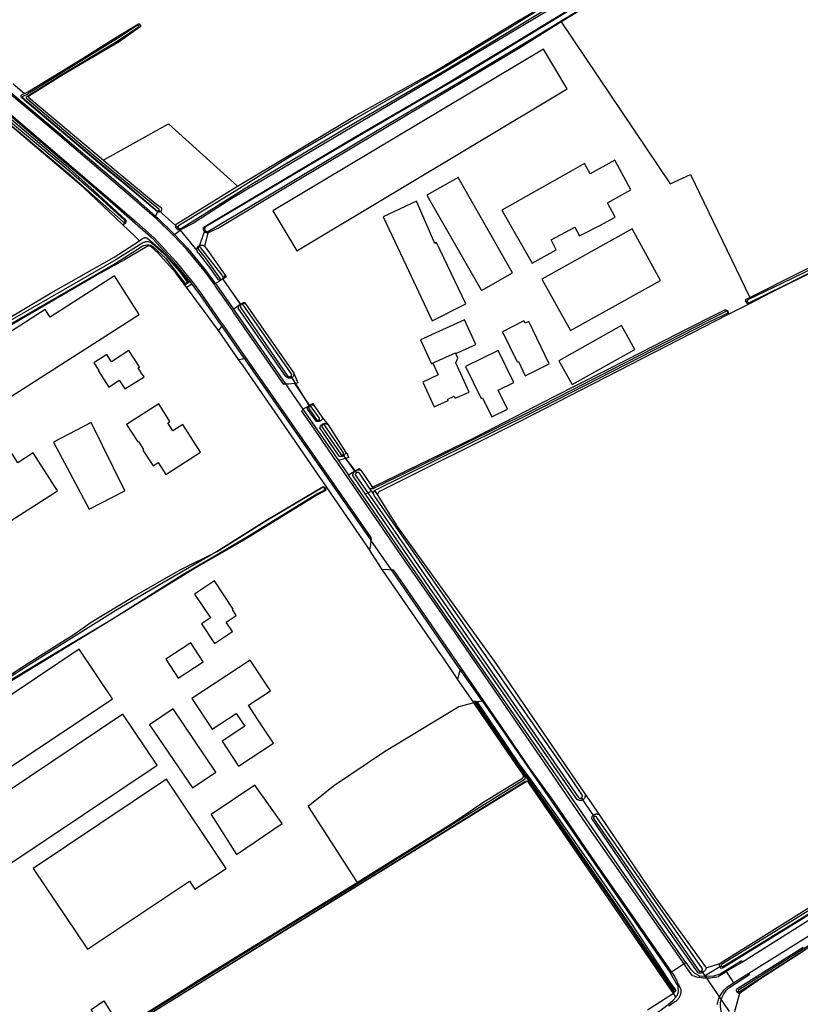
# Model space of a CAD drawing. Header units: metres. Extents: x 174255 to 175175, y 462028 to 462911.
# Tile 148 of 256: x 175059.15 to 175061.44, y 462716.97 to 462719.86. Entities that reach past the tile are written whole.
import ezdxf

# ---------------------------------------------------------------- set-up
doc = ezdxf.new("R2010")
doc.units = ezdxf.units.M
doc.layers.add('N-XX-AL-LIJN_0.20-G', color=7, linetype='Continuous', lineweight=25)

# ---------------------------------------------------------------- blocks, each defined once
blk = doc.blocks.new('Situatie')
at = {"lineweight": -3}
for p, q in [((3.4535, 6.2366), (3.4478, 6.2332)), ((3.5654, 5.64), (3.5091, 5.6911)), ((3.5091, 5.6911), (3.5132, 5.6874)), ((3.4086, 5.6565), (3.4109, 5.6545)), ((3.5654, 5.64), (3.5603, 5.6376)), ((3.6438, 5.6328), (3.6262, 5.5827)), ((3.6406, 5.6314), (3.6438, 5.6328)), ((3.6262, 5.5827), (3.6239, 5.585)), ((3.5895, 5.4657), (3.585, 5.4718)), ((3.5908, 5.4756), (3.5896, 5.477)), ((3.6958, 5.4899), (3.7495, 5.4137)), ((3.6961, 5.4895), (3.6958, 5.4899)), ((3.6963, 5.4892), (3.7472, 5.4154)), ((3.748, 5.4157), (3.7495, 5.4137)), ((5.2312, 5.4215), (5.2348, 5.4234)), ((5.1779, 5.3942), (5.1773, 5.3938)), ((3.7592, 5.2568), (3.6932, 5.3517)), ((3.7428, 5.2533), (3.6837, 5.3388)), ((3.8954, 5.2041), (3.9501, 5.1152)), ((3.8954, 5.2041), (3.8983, 5.2)), ((3.8788, 5.1826), (3.9309, 5.1074)), ((3.9062, 5.1829), (3.9503, 5.1184)), ((3.9501, 5.1152), (3.9489, 5.1166)), ((3.9815, 5.0727), (3.9781, 5.0765)), ((3.9887, 5.0611), (3.9871, 5.063)), ((3.9888, 5.0823), (4.0052, 5.0612)), ((4.0483, 4.9738), (4.0885, 4.9211)), ((4.0507, 4.9709), (4.0483, 4.9738)), ((4.0354, 4.9568), (4.065, 4.9142)), ((4.0566, 4.9631), (4.0821, 4.9258)), ((4.0851, 4.9262), (4.0885, 4.9211)), ((4.1218, 4.862), (4.1148, 4.8583)), ((4.1218, 4.862), (4.132, 4.8673)), ((4.132, 4.8673), (4.1264, 4.8759)), ((4.1314, 4.8834), (4.1377, 4.8741)), ((4.132, 4.8673), (4.1394, 4.8561)), ((4.1413, 4.8687), (4.1511, 4.8542)), ((4.1913, 4.6357), (4.1308, 4.7229)), ((4.4567, 4.2512), (4.393, 4.343)), ((4.4304, 4.2492), (4.3851, 4.3153)), ((4.441, 4.25), (4.4567, 4.2512)), ((4.5787, 4.0332), (4.5834, 4.0265)), ((4.5828, 4.0311), (4.589, 4.0221)), ((4.589, 4.0221), (4.592, 4.0243)), ((4.589, 4.0221), (4.5935, 4.0156)), ((4.5946, 4.026), (4.592, 4.0243)), ((4.5903, 4.016), (4.5924, 4.0128)), ((4.7862, 3.9113), (4.7486, 3.9669)), ((4.7486, 3.9669), (4.7527, 3.9613)), ((4.7826, 3.9154), (4.7862, 3.9113)), ((5.0492, 3.4798), (5.0123, 3.4555)), ((5.0492, 3.4798), (5.0548, 3.4835)), ((5.1539, 3.4711), (5.1092, 3.4432)), ((5.154, 3.471), (5.1578, 3.4732)), ((5.0123, 3.4555), (5.0084, 3.4529)), ((5.1825, 3.34), (5.1009, 3.459)), ((5.1009, 3.459), (5.1045, 3.4548)), ((5.1729, 3.4566), (5.1939, 3.4235)), ((5.0253, 3.3819), (5.018, 3.393)), ((5.0192, 3.4005), (5.0221, 3.3969)), ((5.2084, 3.399), (5.2045, 3.3965))]:
    blk.add_line(p, q, dxfattribs=at)
for points in [[(3.3466, 5.8386), (3.3477, 5.8391), (3.5367, 5.9451), (3.7394, 5.7622), (3.9066, 5.8621), (4.0826, 5.9673), (4.316, 6.0974), (4.5584, 6.2455), (4.7398, 6.3514)], [(3.0815, 6.0625), (3.115, 6.0345), (3.1243, 6.0391), (3.2469, 6.1135), (3.2725, 6.129), (3.3822, 6.1981), (3.4488, 6.239), (3.4497, 6.2389), (3.4507, 6.2387), (3.4516, 6.2383), (3.4524, 6.2377), (3.4532, 6.237), (3.4535, 6.2366), (3.4538, 6.2363), (3.4543, 6.2354), (3.4546, 6.2344), (3.4548, 6.2335), (3.4548, 6.2325), (3.4547, 6.2315), (3.4544, 6.2305), (3.4541, 6.2297), (3.392, 6.186), (3.2287, 6.0894), (3.1276, 6.0265), (3.1271, 6.0261), (3.1267, 6.0255), (3.1265, 6.025), (3.1264, 6.0243), (3.1264, 6.0237), (3.1267, 6.0231), (3.127, 6.0225), (3.1275, 6.0221), (3.1277, 6.022), (3.3466, 5.8386)], [(5.3341, 6.6429), (5.2226, 6.5747), (5.0999, 6.4962), (4.8477, 6.3425), (4.6926, 6.2464), (4.6892, 6.2442), (5.0088, 5.7685), (5.0681, 5.7959), (5.2423, 5.4358), (5.8348, 5.7335)], [(4.7637, 6.3466), (4.234, 6.0292), (3.7686, 5.7534), (3.7228, 5.726), (3.6099, 5.6532), (3.5746, 5.6348), (3.5734, 5.6342), (3.5721, 5.6337), (3.5708, 5.6334), (3.6203, 5.5735), (3.6202, 5.575), (3.6202, 5.5765), (3.6203, 5.5779), (3.6206, 5.5794), (3.6211, 5.5807), (3.6217, 5.5821), (3.6225, 5.5833), (3.6234, 5.5845), (3.6239, 5.585), (3.6244, 5.5856), (3.6256, 5.5865), (3.6268, 5.5873), (3.6281, 5.588), (3.6295, 5.5885), (3.6309, 5.5889), (3.6323, 5.5891), (3.6338, 5.5892), (3.6353, 5.5891), (3.6367, 5.5889), (3.6381, 5.5885), (3.6395, 5.5879), (3.6408, 5.5872), (3.642, 5.5864), (3.6431, 5.5854), (3.6529, 5.6247), (3.6515, 5.6246), (3.6501, 5.6247), (3.6487, 5.625), (3.6474, 5.6254), (3.6461, 5.6259), (3.6449, 5.6266), (3.6437, 5.6275), (3.6427, 5.6284), (3.6418, 5.6295), (3.641, 5.6306), (3.6406, 5.6314), (3.6403, 5.6319), (3.6398, 5.6332), (3.6394, 5.6346), (3.6392, 5.6359), (3.6392, 5.6374), (3.6393, 5.6388), (3.6396, 5.6401), (3.64, 5.6415), (3.6403, 5.6422), (3.6564, 5.6516), (4.0866, 5.9078), (4.3334, 6.052), (4.5622, 6.19), (5.0144, 6.4654)], [(4.8324, 6.3517), (4.6179, 6.2198), (4.3965, 6.085), (4.1983, 5.9697), (4.0062, 5.8568), (3.7893, 5.7276), (3.6455, 5.6429), (3.6448, 5.6422), (3.6441, 5.6413), (3.6435, 5.6404), (3.6431, 5.6393), (3.6428, 5.6382), (3.6427, 5.6371), (3.6427, 5.636), (3.6429, 5.6349), (3.6433, 5.6338), (3.6438, 5.6328), (3.6444, 5.6319), (3.6452, 5.6311), (3.646, 5.6303), (3.647, 5.6298), (3.648, 5.6293), (3.6491, 5.629), (3.6502, 5.6289), (3.6514, 5.6289), (3.6525, 5.6291), (3.8141, 5.7248), (4.1788, 5.9432), (4.4224, 6.0865), (4.6105, 6.199), (4.8184, 6.3278)], [(4.6363, 6.2876), (4.5299, 6.2222), (4.3455, 6.1101), (4.0799, 5.9572), (3.8866, 5.8439), (3.7298, 5.7457), (3.6011, 5.6676), (3.5666, 5.6459), (3.5665, 5.6459), (3.5659, 5.6452), (3.5654, 5.6444), (3.5651, 5.6436), (3.565, 5.6427), (3.565, 5.6418), (3.5651, 5.6409), (3.5654, 5.64), (3.5659, 5.6393), (3.5665, 5.6386), (3.5672, 5.638), (3.568, 5.6376), (3.5688, 5.6373), (3.5697, 5.6372), (3.5706, 5.6372), (3.5715, 5.6374), (3.5723, 5.6378), (3.5731, 5.6382), (3.5958, 5.6513), (3.7855, 5.7711), (4.0799, 5.9462), (4.3472, 6.102), (4.6408, 6.2795)], [(3.8788, 5.1826), (3.8751, 5.1801), (3.7281, 5.3923), (3.7236, 5.3988), (3.6743, 5.4698), (3.6717, 5.4732), (3.6412, 5.5143), (3.5895, 5.5773), (3.5515, 5.6172), (3.5506, 5.6181), (3.503, 5.665), (3.4964, 5.6708), (3.4454, 5.7154), (3.3605, 5.7887), (3.2112, 5.9157), (2.9673, 6.1201), (2.8029, 6.2599)], [(3.4993, 5.6742), (3.4484, 5.7188), (3.3634, 5.7921), (3.2141, 5.9191), (2.9702, 6.1236), (2.8059, 6.2633)], [(4.6892, 6.2442), (4.5748, 6.1724), (4.1598, 5.9249), (3.8999, 5.7691), (3.6858, 5.6403), (3.6529, 5.6247)], [(3.5091, 5.6911), (3.5093, 5.6919), (3.5094, 5.6927), (3.5093, 5.6935), (3.509, 5.6943), (3.3381, 5.8341), (3.1218, 6.0189), (3.1216, 6.0191), (3.121, 6.0197), (3.1206, 6.0204), (3.1203, 6.0211), (3.1201, 6.0219), (3.1201, 6.0228), (3.1203, 6.0236), (3.1206, 6.0243), (3.121, 6.025), (3.2148, 6.0843), (3.3785, 6.1833), (3.4479, 6.2291), (3.4479, 6.2291), (3.4484, 6.2296), (3.4486, 6.2302), (3.4488, 6.2309), (3.4488, 6.2315), (3.4486, 6.2322), (3.4482, 6.2328), (3.4478, 6.2332), (3.4472, 6.2336), (3.4466, 6.2338), (3.4459, 6.2339), (3.4453, 6.2338), (3.4446, 6.2335), (3.3878, 6.1955), (3.2319, 6.0998), (3.1206, 6.0299), (3.1112, 6.0266), (3.1112, 6.0266), (3.1105, 6.0263), (3.1099, 6.0259), (3.1094, 6.0254), (3.1091, 6.0247), (3.1089, 6.024), (3.1088, 6.0233), (3.109, 6.0226), (3.1092, 6.0219), (3.1096, 6.0213), (3.3352, 5.8302), (3.4107, 5.7688), (3.5046, 5.6886), (3.5053, 5.6885), (3.5061, 5.6886), (3.5069, 5.6889), (3.5076, 5.6892), (3.5082, 5.6898), (3.5087, 5.6904), (3.5091, 5.6911)], [(4.7064, 6.0477), (4.6365, 6.1643), (3.8434, 5.6893), (3.9132, 5.5726), (4.7064, 6.0477)], [(3.0233, 6.002), (3.236, 5.8228), (3.2744, 5.789), (3.319, 5.7484), (3.4116, 5.6624), (3.412, 5.6612), (3.4121, 5.66), (3.4121, 5.6587), (3.412, 5.6575), (3.4117, 5.6562), (3.4112, 5.6551), (3.4109, 5.6545)], [(3.0759, 5.9718), (3.3603, 5.7281), (3.4427, 5.6561), (3.4955, 5.6099), (3.5584, 5.541), (3.6043, 5.4847), (3.6048, 5.4841), (3.6089, 5.4785), (3.6336, 5.4455), (3.686, 5.3698), (3.6969, 5.3542), (3.7629, 5.2593), (3.7659, 5.255), (4.1309, 4.7305), (4.1319, 4.7244), (4.1308, 4.7229)], [(3.6008, 5.4819), (3.555, 5.5381), (3.4924, 5.6067), (3.4397, 5.6527), (3.3574, 5.7247), (3.0729, 5.9684), (2.8904, 6.1223), (2.8656, 6.1392), (2.8524, 6.1423), (2.8426, 6.1428), (2.8388, 6.1429), (2.8258, 6.1408), (2.813, 6.1363), (2.7928, 6.1283), (2.7157, 6.0936), (2.7142, 6.0967)], [(2.8897, 6.0957), (3.2427, 5.8003), (3.4048, 5.656), (3.4052, 5.6558), (3.406, 5.6557), (3.4068, 5.6557), (3.4075, 5.6559), (3.4082, 5.6562), (3.4086, 5.6565), (3.4088, 5.6567), (3.4093, 5.6573), (3.4097, 5.658), (3.4099, 5.6587), (3.41, 5.6595), (3.4099, 5.6603), (3.4097, 5.661), (3.4093, 5.6617), (3.3331, 5.7312), (3.2443, 5.8072), (2.8897, 6.1023)], [(2.84, 5.2389), (3.1926, 5.4488), (3.3772, 5.5535), (3.4515, 5.6021), (3.438, 5.6155), (3.4022, 5.6493), (3.2874, 5.7578), (3.02, 5.9851)], [(3.5044, 5.6866), (3.4101, 5.7669), (3.3488, 5.8162), (3.1158, 6.0138), (3.1048, 6.0236), (3.1046, 6.0245), (3.1045, 6.0255), (3.1045, 6.0265), (3.1048, 6.0274), (3.1052, 6.0283), (3.1057, 6.0292), (3.1063, 6.0299), (3.1071, 6.0305), (3.1076, 6.0309), (3.115, 6.0345)], [(3.3466, 5.8386), (3.3778, 5.8125), (3.4983, 5.7118), (3.5129, 5.7017), (3.5129, 5.7017), (3.5139, 5.7009), (3.5147, 5.7001), (3.5154, 5.6991), (3.5159, 5.6981), (3.5164, 5.697), (3.5166, 5.6959), (3.5167, 5.6947), (3.5167, 5.6935), (3.5165, 5.6923), (3.5161, 5.6912), (3.5156, 5.6902), (3.515, 5.6892), (3.5142, 5.6883), (3.5133, 5.6875), (3.5132, 5.6874), (3.5123, 5.6869), (3.5112, 5.6864), (3.5101, 5.686), (3.509, 5.6858), (3.5078, 5.6858), (3.5066, 5.6859), (3.5055, 5.6862), (3.5044, 5.6866), (3.4993, 5.6742), (3.5061, 5.6683), (3.5538, 5.6212), (3.5548, 5.6203), (3.5708, 5.6334), (3.5695, 5.6333), (3.5682, 5.6333), (3.5669, 5.6335), (3.5656, 5.6338), (3.5644, 5.6343), (3.5632, 5.6349), (3.5621, 5.6357), (3.5612, 5.6366), (3.5603, 5.6376), (3.5596, 5.6387), (3.559, 5.6399), (3.5585, 5.6411), (3.5582, 5.6424), (3.5581, 5.6437), (3.5581, 5.645), (3.5583, 5.6463), (3.5586, 5.6476), (3.5591, 5.6488), (3.5597, 5.65), (3.5599, 5.6502), (3.7394, 5.7622)], [(4.8243, 5.7133), (4.8934, 5.7511), (4.8458, 5.838), (4.7735, 5.7984), (4.7571, 5.8283), (4.7158, 5.805), (4.5146, 5.6916), (4.6034, 5.5362), (4.6742, 5.5756), (4.6594, 5.6044), (4.7288, 5.6422), (4.7422, 5.616), (4.802, 5.647), (4.8476, 5.6707), (4.8243, 5.7133)], [(4.4548, 5.4555), (4.5463, 5.5078), (4.3864, 5.7877), (4.2949, 5.7354), (4.4548, 5.4555)], [(5.4487, 5.521), (5.3045, 5.4496), (5.241, 5.417), (5.1768, 5.3842), (4.569, 5.0726), (4.1583, 4.8665), (4.1534, 4.8636), (4.1526, 4.8628), (4.1519, 4.8619), (4.1513, 4.8609), (4.1509, 4.8598), (4.1506, 4.8587), (4.1505, 4.8576), (4.1505, 4.8564), (4.1507, 4.8553), (4.1511, 4.8542), (4.1516, 4.8531), (4.1519, 4.8526), (4.2077, 4.7636), (4.4976, 4.3608), (4.7586, 3.9785), (4.7767, 3.9521), (4.8008, 3.9164), (4.9659, 3.6729), (5.114, 3.4679), (5.1544, 3.4808), (5.158, 3.4836), (5.5992, 3.7596)], [(5.5659, 5.5877), (5.3359, 5.4763), (5.2382, 5.4296), (5.2374, 5.4293), (5.2366, 5.4288), (5.236, 5.4282), (5.2354, 5.4275), (5.235, 5.4267), (5.2347, 5.4259), (5.2346, 5.425), (5.2347, 5.4241), (5.2348, 5.4234), (5.2349, 5.4232), (5.2353, 5.4224), (5.2358, 5.4217), (5.2364, 5.4211), (5.2371, 5.4205), (5.2379, 5.4202), (5.2388, 5.4199), (5.2397, 5.4199), (5.3453, 5.4719), (5.5866, 5.5918)], [(4.3056, 5.6228), (4.2646, 5.7182), (4.1662, 5.6722), (4.225, 5.5476), (4.3104, 5.3668), (4.4095, 5.4165), (4.3235, 5.5964), (4.318, 5.594), (4.3056, 5.6228)], [(3.4109, 5.6545), (3.4106, 5.654), (3.4099, 5.6529), (3.409, 5.652), (3.4081, 5.6512), (3.407, 5.6506), (3.4059, 5.65), (3.4047, 5.6496), (3.4034, 5.6494), (3.4022, 5.6493)], [(4.9806, 5.4857), (4.8971, 5.6366), (4.6321, 5.4896), (4.7159, 5.3388), (4.9806, 5.4857)], [(3.4515, 5.6021), (3.4605, 5.6081), (3.4618, 5.6089), (3.4631, 5.6096), (3.4645, 5.6102), (3.466, 5.6106), (3.4675, 5.6109), (3.469, 5.611), (3.4705, 5.611), (3.472, 5.6107), (3.4735, 5.6104), (3.4748, 5.6099), (3.4827, 5.6037), (3.5153, 5.5747), (3.5419, 5.5463), (3.5655, 5.5198), (3.5939, 5.4824), (3.5939, 5.4812), (3.5937, 5.4801), (3.5934, 5.479), (3.5929, 5.478), (3.5923, 5.477), (3.5916, 5.4761), (3.5908, 5.4756)], [(3.5548, 5.6203), (3.5929, 5.5802), (3.6447, 5.517), (3.6753, 5.4759)], [(2.86, 5.2347), (3.3809, 5.5351), (3.4598, 5.5864), (3.4609, 5.5868), (3.4632, 5.5877), (3.4656, 5.5884), (3.4681, 5.589), (3.4705, 5.5894), (3.473, 5.5896), (3.4755, 5.5897), (3.478, 5.5896), (3.4805, 5.5894), (3.483, 5.589), (3.4854, 5.5885), (3.4919, 5.5844), (3.5278, 5.5511), (3.5852, 5.4771), (3.5858, 5.4768), (3.5865, 5.4765), (3.5874, 5.4764), (3.5882, 5.4765), (3.5889, 5.4767), (3.5896, 5.477), (3.5897, 5.477), (3.5903, 5.4776), (3.5908, 5.4782), (3.5912, 5.4789), (3.5915, 5.4796), (3.5916, 5.4804), (3.5915, 5.4813), (3.5913, 5.482), (3.5909, 5.4828), (3.5738, 5.5072), (3.5327, 5.5547), (3.4879, 5.595), (3.4876, 5.5951), (3.486, 5.5961), (3.4842, 5.597), (3.4824, 5.5977), (3.4805, 5.5983), (3.4786, 5.5987), (3.4767, 5.599), (3.4748, 5.5991), (3.4728, 5.599), (3.4709, 5.5988), (3.469, 5.5984), (3.4671, 5.5978), (3.4653, 5.5972), (3.4635, 5.5963), (3.4618, 5.5954), (3.3825, 5.546), (2.8583, 5.2441)], [(3.5908, 5.4756), (3.5899, 5.475), (3.589, 5.4745), (3.5877, 5.4741), (3.5865, 5.4738), (3.5854, 5.4737), (3.5843, 5.4738), (3.5834, 5.474), (3.5579, 5.5086), (3.5402, 5.5281), (3.5058, 5.5665), (3.4849, 5.5849), (3.4845, 5.5851), (3.4834, 5.5858), (3.4823, 5.5862), (3.4811, 5.5866), (3.4799, 5.5867), (3.4787, 5.5868), (3.4775, 5.5867), (3.4764, 5.5864), (3.4753, 5.586), (3.4743, 5.5854), (3.4076, 5.5463), (3.3295, 5.5031), (2.8407, 5.2183)], [(3.6958, 5.4899), (3.6959, 5.4899), (3.6966, 5.4906), (3.6971, 5.4914), (3.6976, 5.4923), (3.6978, 5.4932), (3.6979, 5.4942), (3.6979, 5.4952), (3.6977, 5.4961), (3.6973, 5.497), (3.6321, 5.5816), (3.6318, 5.582), (3.6311, 5.5825), (3.6304, 5.5829), (3.6296, 5.5832), (3.6287, 5.5833), (3.6278, 5.5833), (3.627, 5.5831), (3.6262, 5.5827), (3.6255, 5.5822), (3.6249, 5.5816), (3.6244, 5.5809), (3.6241, 5.5801), (3.6239, 5.5792), (3.6239, 5.5784), (3.624, 5.5775), (3.6476, 5.5482), (3.6884, 5.4897), (3.6887, 5.4895), (3.6895, 5.489), (3.6904, 5.4887), (3.6914, 5.4885), (3.6924, 5.4885), (3.6933, 5.4886), (3.6943, 5.4889), (3.6951, 5.4893), (3.6958, 5.4899)], [(3.6431, 5.5854), (3.6441, 5.5843), (3.6449, 5.5833), (3.6472, 5.5804), (3.7022, 5.5014), (3.7022, 5.5009), (3.7021, 5.4993), (3.7017, 5.4978), (3.7013, 5.4963), (3.7006, 5.4949), (3.6999, 5.4935), (3.699, 5.4923), (3.6979, 5.4911), (3.6968, 5.49), (3.6961, 5.4895)], [(3.6961, 5.4895), (3.6942, 5.4883), (3.6928, 5.4876), (3.6913, 5.4871), (3.6898, 5.4868), (3.6883, 5.4866), (3.6867, 5.4865), (3.6852, 5.4866), (3.6837, 5.4869), (3.6614, 5.5192), (3.6276, 5.5624), (3.6233, 5.5669), (3.6225, 5.5681), (3.6217, 5.5693), (3.6211, 5.5707), (3.6206, 5.5721), (3.6203, 5.5735)], [(3.0628, 5.1372), (3.451, 5.3859), (3.3786, 5.499), (3.1895, 5.3779), (3.1755, 5.3998), (2.9734, 5.2705), (3.0628, 5.1372)], [(3.7022, 5.5014), (3.7062, 5.4961), (3.6963, 5.4892), (3.6957, 5.4888), (3.6863, 5.4831), (3.6753, 5.4759)], [(3.6008, 5.4819), (3.5978, 5.48), (3.585, 5.4718), (3.5834, 5.474)], [(3.6932, 5.3517), (3.6907, 5.3482), (3.6837, 5.3388), (3.5895, 5.4657), (3.6021, 5.4738), (3.6053, 5.4758)], [(3.6053, 5.4758), (3.6012, 5.4813), (3.6008, 5.4819)], [(3.6932, 5.3517), (3.6823, 5.3672), (3.63, 5.4429), (3.6053, 5.4758)], [(3.6753, 5.4759), (3.6779, 5.4724), (3.7273, 5.4014)], [(5.2312, 5.4215), (5.2308, 5.4224), (5.2304, 5.4235), (5.2302, 5.4247), (5.2301, 5.4259), (5.2302, 5.4271), (5.2304, 5.4282), (5.2308, 5.4294), (5.2313, 5.4305), (5.2423, 5.4358)], [(3.7273, 5.4014), (3.7284, 5.4021), (3.7472, 5.4154), (3.7484, 5.4162), (3.7589, 5.4218), (3.7629, 5.4172)], [(3.8983, 5.2), (3.897, 5.1994), (3.8957, 5.1989), (3.8943, 5.1986), (3.8929, 5.1984), (3.8914, 5.1984), (3.89, 5.1985), (3.8886, 5.1988), (3.8872, 5.1993), (3.886, 5.1999), (3.8853, 5.2003), (3.8812, 5.2035), (3.7418, 5.4045), (3.742, 5.406), (3.7423, 5.4075), (3.7428, 5.409), (3.7434, 5.4104), (3.7442, 5.4118), (3.7451, 5.413), (3.7461, 5.4142), (3.7473, 5.4152), (3.748, 5.4157)], [(3.7495, 5.4137), (3.7488, 5.4131), (3.7481, 5.4124), (3.7476, 5.4115), (3.7472, 5.4106), (3.747, 5.4097), (3.7469, 5.4087), (3.747, 5.4077), (3.8867, 5.2039), (3.8872, 5.2036), (3.8881, 5.2031), (3.8892, 5.2028), (3.8902, 5.2026), (3.8913, 5.2026), (3.8924, 5.2027), (3.8934, 5.203), (3.8944, 5.2034), (3.8954, 5.204), (3.8954, 5.2041), (3.8962, 5.2047), (3.8969, 5.2055), (3.8975, 5.2064), (3.8979, 5.2074), (3.8982, 5.2085), (3.8983, 5.2095), (3.8983, 5.2106), (3.8981, 5.2117), (3.7559, 5.4139), (3.7551, 5.4142), (3.7542, 5.4145), (3.7532, 5.4147), (3.7523, 5.4147), (3.7513, 5.4145), (3.7504, 5.4142), (3.7495, 5.4137)], [(3.748, 5.4157), (3.7485, 5.4161), (3.7499, 5.4169), (3.7513, 5.4175), (3.7527, 5.418), (3.7543, 5.4183), (3.7558, 5.4185), (3.7573, 5.4185), (3.7589, 5.4184), (3.7604, 5.4181), (3.7619, 5.4176), (3.7629, 5.4172), (3.9048, 5.2134), (3.9049, 5.2119), (3.9049, 5.2105), (3.9048, 5.2091), (3.9044, 5.2077), (3.904, 5.2063), (3.9033, 5.205), (3.9026, 5.2038), (3.9017, 5.2027), (3.9007, 5.2017), (3.8996, 5.2008), (3.8983, 5.2), (3.8983, 5.2)], [(5.241, 5.417), (5.2406, 5.4169), (5.2394, 5.4169), (5.2382, 5.4169), (5.237, 5.4171), (5.2359, 5.4175), (5.2348, 5.418), (5.2338, 5.4186), (5.2329, 5.4194), (5.2321, 5.4203), (5.2314, 5.4213), (5.2312, 5.4215)], [(3.7273, 5.4014), (3.7318, 5.3948), (3.8788, 5.1826)], [(4.1394, 4.8561), (4.139, 4.8572), (4.1387, 4.8586), (4.1385, 4.86), (4.1385, 4.8614), (4.1386, 4.8629), (4.139, 4.8643), (4.1394, 4.8656), (4.14, 4.8669), (4.1408, 4.8681), (4.1413, 4.8687), (4.1417, 4.8692), (4.5957, 5.0934), (5.1227, 5.3636), (5.1765, 5.3892), (5.1767, 5.3893), (5.1772, 5.3899), (5.1776, 5.3905), (5.1778, 5.3912), (5.1779, 5.3919), (5.1778, 5.3926), (5.1776, 5.3933), (5.1773, 5.3938), (5.1772, 5.394), (5.1767, 5.3945), (5.1761, 5.3949), (5.1754, 5.3952), (5.1747, 5.3953), (5.174, 5.3953), (5.1733, 5.3951), (5.1227, 5.3697), (4.5941, 5.0989), (4.3212, 4.9638), (4.1384, 4.8743), (4.1377, 4.8741), (4.1374, 4.874), (4.136, 4.8737), (4.1346, 4.8735), (4.1331, 4.8735), (4.1317, 4.8737), (4.1303, 4.874), (4.1289, 4.8745), (4.1276, 4.8751), (4.1264, 4.8759)], [(4.1314, 4.8834), (4.1322, 4.8825), (4.1331, 4.8818), (4.1341, 4.8813), (4.1352, 4.8809), (4.1363, 4.8806), (4.1375, 4.8805), (4.1386, 4.8805), (4.1398, 4.8807), (4.1409, 4.8811), (4.4358, 5.0246), (4.6678, 5.1446), (4.8843, 5.2543), (5.0309, 5.3296), (5.1687, 5.3988), (5.1689, 5.3988), (5.1701, 5.3989), (5.1713, 5.3988), (5.1725, 5.3985), (5.1736, 5.3982), (5.1747, 5.3976), (5.1757, 5.3969), (5.1765, 5.3961), (5.1773, 5.3952), (5.1779, 5.3942)], [(5.1779, 5.3942), (5.1779, 5.3942), (5.1784, 5.3931), (5.1788, 5.392), (5.179, 5.3908), (5.179, 5.3896), (5.1789, 5.3884), (5.1786, 5.3873), (5.1781, 5.3861), (5.1776, 5.3851), (5.1768, 5.3842)], [(4.3794, 5.2708), (4.4381, 5.2974), (4.4054, 5.3695), (4.2761, 5.3109), (4.3081, 5.2403), (4.3127, 5.2424)], [(4.594, 5.365), (4.583, 5.3604), (4.5796, 5.3672), (4.5162, 5.3349), (4.5596, 5.2466), (4.5634, 5.2476), (4.583, 5.2056), (4.6534, 5.2402), (4.594, 5.365)], [(4.9049, 5.283), (4.8657, 5.3529), (4.6823, 5.2499), (4.7213, 5.1799), (4.9049, 5.283)], [(3.4654, 5.2022), (3.4579, 5.2137), (3.448, 5.2289), (3.4522, 5.2316), (3.4209, 5.2797), (3.3699, 5.2465), (3.3561, 5.2677), (3.3182, 5.2431), (3.3323, 5.2214), (3.3311, 5.2206), (3.3624, 5.1726), (3.3927, 5.1923), (3.4085, 5.167), (3.4654, 5.2022)], [(4.3127, 5.2424), (4.3283, 5.2079), (4.2828, 5.1873), (4.3158, 5.1144), (4.3577, 5.1334), (4.3562, 5.1367), (4.3754, 5.1454), (4.3781, 5.1394), (4.419, 5.1579), (4.38, 5.244), (4.3855, 5.2574), (4.3794, 5.2708)], [(4.3794, 5.2708), (4.3788, 5.2705), (4.378, 5.2723), (4.3126, 5.2426), (4.3127, 5.2424)], [(4.4581, 5.1413), (4.4854, 5.0855), (4.531, 5.1078), (4.5037, 5.1636), (4.5498, 5.1861), (4.5039, 5.2799), (4.4079, 5.233), (4.454, 5.1393), (4.4581, 5.1413)], [(4.1308, 4.7229), (4.1291, 4.7091), (4.1264, 4.6944), (4.125, 4.6964), (4.1242, 4.6978), (4.1214, 4.7026), (4.0001, 4.8797), (3.8869, 5.045), (3.7841, 5.1936), (3.7557, 5.2347), (3.7428, 5.2533), (3.7547, 5.2558), (3.7592, 5.2568)], [(3.7592, 5.2568), (3.7622, 5.2524), (4.1308, 4.7229)], [(3.9048, 5.2134), (3.9159, 5.1852), (3.913, 5.1838), (3.9062, 5.1829), (3.89, 5.1806), (3.8856, 5.1806), (3.8788, 5.1826)], [(3.5348, 5.0677), (3.5412, 5.0718), (3.5084, 5.123), (3.4137, 5.0627), (3.4467, 5.0113), (3.4486, 5.0124), (3.4637, 4.9889), (3.4619, 4.9877), (3.4919, 4.9409), (3.5071, 4.9506), (3.5295, 4.9157), (3.631, 4.9809), (3.5786, 5.0625), (3.5499, 5.0441), (3.5348, 5.0677)], [(3.9309, 5.1074), (3.9503, 5.1184), (3.9601, 5.124), (3.9631, 5.1193)], [(3.9815, 5.0727), (3.9807, 5.0723), (3.9793, 5.0717), (3.9778, 5.0714), (3.9763, 5.0711), (3.9748, 5.0711), (3.9734, 5.0712), (3.9719, 5.0714), (3.971, 5.0717), (3.9444, 5.1074), (3.9446, 5.1089), (3.945, 5.1104), (3.9455, 5.1118), (3.9461, 5.1131), (3.9469, 5.1143), (3.9478, 5.1155), (3.9489, 5.1166), (3.9489, 5.1166)], [(3.9501, 5.1152), (3.9499, 5.115), (3.9492, 5.1145), (3.9487, 5.1138), (3.9484, 5.1131), (3.9482, 5.1123), (3.9481, 5.1114), (3.9482, 5.1106), (3.9485, 5.1098), (3.9489, 5.1091), (3.9722, 5.075), (3.9723, 5.0749), (3.9733, 5.0747), (3.9743, 5.0747), (3.9753, 5.0749), (3.9762, 5.0752), (3.9771, 5.0756), (3.9779, 5.0762), (3.9781, 5.0765), (3.9785, 5.0769), (3.9791, 5.0777), (3.9795, 5.0786), (3.9798, 5.0795), (3.9799, 5.0805), (3.9799, 5.0815), (3.9554, 5.1148), (3.9553, 5.1149), (3.9546, 5.1153), (3.9538, 5.1157), (3.953, 5.1159), (3.9522, 5.1159), (3.9514, 5.1158), (3.9506, 5.1155), (3.9501, 5.1152)], [(3.9489, 5.1166), (3.95, 5.1175), (3.9513, 5.1183), (3.9526, 5.119), (3.954, 5.1195), (3.9555, 5.1199), (3.9569, 5.1201), (3.9584, 5.1202), (3.9599, 5.1201), (3.9614, 5.1198), (3.9628, 5.1194), (3.9631, 5.1193), (3.9888, 5.0823), (3.9884, 5.0809), (3.9879, 5.0795), (3.9873, 5.0782), (3.9864, 5.0769), (3.9855, 5.0757), (3.9844, 5.0747), (3.9833, 5.0737), (3.982, 5.0729), (3.9815, 5.0727)], [(5.0492, 3.4798), (4.7778, 3.8676), (4.6398, 4.0694), (4.3758, 4.4538), (4.2308, 4.661), (4.0678, 4.8989), (4.0603, 4.9098), (4.0293, 4.955), (4.025, 4.9613), (3.9632, 5.0514), (3.9284, 5.1017), (3.9309, 5.1074)], [(3.9309, 5.1074), (3.959, 5.0667), (4.0354, 4.9568)], [(3.4094, 4.8678), (3.3104, 5.0686), (3.1996, 5.0112), (3.304, 4.8138), (3.4094, 4.8678)], [(4.0507, 4.9709), (4.0506, 4.9709), (4.0493, 4.9701), (4.048, 4.9695), (4.0466, 4.969), (4.0451, 4.9686), (4.0436, 4.9685), (4.0421, 4.9684), (4.0406, 4.9686), (4.0391, 4.9689), (4.0377, 4.9693), (4.0376, 4.9694), (3.9812, 5.053), (3.9814, 5.0545), (3.9818, 5.0559), (3.9824, 5.0573), (3.9831, 5.0587), (3.9839, 5.0599), (3.9849, 5.061), (3.9859, 5.0621), (3.9871, 5.063)], [(4.0483, 4.9738), (4.0483, 4.9739), (4.0491, 4.9744), (4.0497, 4.975), (4.0501, 4.9758), (4.0505, 4.9766), (4.0507, 4.9774), (4.0507, 4.9783), (4.0506, 4.9792), (3.995, 5.0612), (3.9949, 5.0613), (3.9941, 5.0617), (3.9932, 5.062), (3.9923, 5.0622), (3.9914, 5.0622), (3.9905, 5.062), (3.9897, 5.0617), (3.9889, 5.0612), (3.9887, 5.0611), (3.9882, 5.0606), (3.9876, 5.0599), (3.9872, 5.0591), (3.9869, 5.0582), (3.9868, 5.0573), (3.9868, 5.0564), (3.987, 5.0555), (3.9873, 5.0547), (4.0433, 4.9739), (4.0441, 4.9735), (4.0449, 4.9732), (4.0458, 4.9732), (4.0467, 4.9732), (4.0475, 4.9735), (4.0483, 4.9738)], [(3.9871, 5.063), (3.9871, 5.063), (3.9884, 5.0638), (3.9897, 5.0644), (3.9911, 5.0649), (3.9926, 5.0653), (3.9941, 5.0655), (3.9956, 5.0655), (3.9971, 5.0654), (3.9985, 5.0651), (4, 5.0646), (4.0013, 5.064), (4.0026, 5.0633), (4.0039, 5.0624), (4.005, 5.0614), (4.0052, 5.0612), (4.0567, 4.9808), (4.0564, 4.9794), (4.056, 4.9779), (4.0554, 4.9765), (4.0547, 4.9752), (4.0539, 4.974), (4.0529, 4.9728), (4.0518, 4.9718), (4.0507, 4.9709)], [(3.1398, 4.9791), (3.0948, 4.9502), (3.0682, 4.9918), (2.7922, 4.8154), (2.8902, 4.6624), (3.211, 4.8679), (3.1398, 4.9791)], [(4.0567, 4.9808), (4.0629, 4.9752), (4.0606, 4.9742), (4.0659, 4.9659), (4.0566, 4.9631), (4.0354, 4.9568)], [(4.065, 4.9142), (4.0704, 4.9192), (4.0821, 4.9258), (4.0964, 4.9338), (4.1007, 4.9285)], [(5.0548, 3.4835), (4.894, 3.7135), (4.6884, 4.0115), (4.4692, 4.3284), (4.2365, 4.6658), (4.1168, 4.8396), (4.065, 4.9142)], [(4.1148, 4.8583), (4.0774, 4.9128), (4.0774, 4.9131), (4.0776, 4.9147), (4.078, 4.9164), (4.0785, 4.918), (4.0792, 4.9195), (4.0801, 4.921), (4.081, 4.9224), (4.0821, 4.9237), (4.0833, 4.9249), (4.0847, 4.9259), (4.0851, 4.9262)], [(4.1264, 4.8759), (4.0975, 4.9199), (4.0974, 4.9199), (4.0966, 4.9207), (4.0957, 4.9212), (4.0947, 4.9217), (4.0937, 4.922), (4.0926, 4.9221), (4.0916, 4.9221), (4.0905, 4.9219), (4.0895, 4.9216), (4.0885, 4.9211), (4.0876, 4.9205), (4.0868, 4.9198), (4.0862, 4.9189), (4.0856, 4.918), (4.0852, 4.917), (4.085, 4.9159), (4.0849, 4.9149), (4.1218, 4.862)], [(4.0851, 4.9262), (4.0861, 4.9269), (4.0876, 4.9277), (4.0891, 4.9283), (4.0907, 4.9288), (4.0924, 4.9292), (4.0941, 4.9294), (4.0958, 4.9294), (4.0975, 4.9293), (4.0991, 4.929), (4.1007, 4.9285), (4.1303, 4.8851), (4.1307, 4.8843), (4.1314, 4.8834)], [(3.0629, 4.3062), (3.2366, 4.4109), (3.3695, 4.4904), (3.5769, 4.6212), (3.6802, 4.6807), (3.7738, 4.7365), (3.9725, 4.8587), (3.9941, 4.8701), (3.9946, 4.8714), (3.995, 4.8732), (3.9945, 4.8751), (3.9936, 4.8769), (3.9923, 4.878), (3.9909, 4.8792), (3.8223, 4.7794), (3.6796, 4.6902), (3.5171, 4.5959), (3.3821, 4.5168), (3.1365, 4.362), (3.0007, 4.2748)], [(3.9909, 4.8792), (3.9909, 4.8792), (3.992, 4.8792), (3.993, 4.879), (3.994, 4.8787), (3.9949, 4.8782), (3.9957, 4.8776), (3.9964, 4.8769), (3.997, 4.876), (3.9975, 4.8751), (3.9978, 4.8741), (3.998, 4.8731), (3.998, 4.8721), (3.9978, 4.8711), (3.9975, 4.8701), (3.9971, 4.8692), (3.9965, 4.8683), (3.9958, 4.8676), (3.9949, 4.867), (3.9718, 4.8547), (3.7579, 4.7227), (3.6131, 4.6396), (3.352, 4.4783), (2.7136, 4.0895)], [(3.6796, 4.6902), (3.8223, 4.7794), (3.9909, 4.8792)], [(4.7527, 3.9613), (4.7515, 3.9606), (4.7501, 3.96), (4.7487, 3.9595), (4.7472, 3.9592), (4.7457, 3.959), (4.7441, 3.959), (4.7426, 3.9591), (4.7411, 3.9595), (4.7397, 3.9599), (4.7383, 3.9605), (4.7369, 3.9613), (4.7357, 3.9622), (4.7263, 3.9752), (4.4712, 4.3438), (4.3024, 4.5846), (4.1148, 4.8583)], [(4.1218, 4.862), (4.1646, 4.8008), (4.5774, 4.2024), (4.7396, 3.9673), (4.7397, 3.9673), (4.7405, 3.9667), (4.7415, 3.9661), (4.7425, 3.9658), (4.7435, 3.9656), (4.7446, 3.9655), (4.7457, 3.9657), (4.7467, 3.9659), (4.7477, 3.9664), (4.7486, 3.9669), (4.7494, 3.9676), (4.7501, 3.9684), (4.7506, 3.9693), (4.7511, 3.9703), (4.7513, 3.9713), (4.7515, 3.9724), (4.7514, 3.9735), (4.7122, 4.0327), (4.2344, 4.7189), (4.1404, 4.8545), (4.1394, 4.8561)], [(3, 4.2805), (3.1256, 4.3619), (3.2602, 4.4467), (3.3106, 4.4825), (3.431, 4.5555), (3.5713, 4.6362), (3.6796, 4.6902)], [(4.1636, 4.6374), (4.1602, 4.6426), (4.16, 4.6426), (4.1264, 4.6944)], [(7.0653, 4.6753), (7.0732, 4.6803), (7.0734, 4.6746), (7.0725, 4.6622), (7.0694, 4.6529), (7.0649, 4.64), (6.9264, 4.553), (6.6838, 4.405), (6.3852, 4.214), (6.0252, 3.992), (5.2202, 3.484)], [(4.393, 4.343), (4.3851, 4.3153), (4.3759, 4.3287), (4.3412, 4.3792), (4.3354, 4.3877), (4.1641, 4.6367), (4.1636, 4.6374), (4.1742, 4.6378), (4.1913, 4.6357)], [(4.1913, 4.6357), (4.1957, 4.6363), (4.2318, 4.5844), (4.5138, 4.174), (4.595, 4.055), (4.665, 3.9576), (4.778, 3.7926), (5.0123, 3.4555)], [(4.393, 4.343), (4.387, 4.3516), (4.2586, 4.5381), (4.1913, 4.6357)], [(3.7244, 4.5191), (3.7269, 4.5208), (3.6715, 4.6039), (3.6133, 4.565), (3.6601, 4.4947), (3.6338, 4.4771), (3.6722, 4.4195), (3.725, 4.4547), (3.7066, 4.4823), (3.7359, 4.5019), (3.7244, 4.5191)], [(5.2392, 3.4518), (5.52, 3.6274), (6.1014, 3.9924), (6.4114, 4.1914), (6.7706, 4.4148), (7.0505, 4.5922), (7.0672, 4.589), (7.0784, 4.5856), (7.0802, 4.585), (7.082, 4.5833), (7.0848, 4.5804), (7.0851, 4.5802)], [(2.3727, 3.8177), (2.4647, 3.6802), (2.4791, 3.6586), (3.0131, 4.0166), (3.0019, 4.0332), (3.0641, 4.0749), (3.0752, 4.0583), (3.3729, 4.2578), (3.2753, 4.4034), (2.6627, 3.9926), (2.645, 4.0189), (2.3641, 3.8306), (2.3727, 3.8177)], [(3.6388, 4.3656), (3.6023, 4.4216), (3.5292, 4.3737), (3.5658, 4.3178), (3.6388, 4.3656)], [(3.7357, 4.2147), (3.7605, 4.1771), (3.6941, 4.1332), (3.7422, 4.0601), (3.8448, 4.1276), (3.7965, 4.2009), (3.7718, 4.2384), (3.8361, 4.2806), (3.7766, 4.3706), (3.6059, 4.2584), (3.6652, 4.1683), (3.7357, 4.2147)], [(5.4059, 3.5205), (5.273, 3.4358), (5.2118, 3.3927), (5.1965, 3.3357)], [(6.4499, 4.2833), (6.4504, 4.2825), (6.4509, 4.2813), (6.4512, 4.2801), (6.4514, 4.2789), (6.4514, 4.2776), (6.4513, 4.2764), (6.451, 4.2752), (6.4505, 4.274), (6.45, 4.2729), (6.4492, 4.2719), (6.4484, 4.271), (6.4468, 4.2693), (6.0798, 4.0338), (5.164, 3.4674), (5.158, 3.466), (5.1542, 3.47), (5.154, 3.471)], [(5.5467, 3.7178), (5.2908, 3.5584), (5.1593, 3.4778), (5.1587, 3.4774), (5.1582, 3.4768), (5.1578, 3.4762), (5.1576, 3.4755), (5.1575, 3.4747), (5.1576, 3.474), (5.1578, 3.4732), (5.1582, 3.4726), (5.1587, 3.472), (5.1593, 3.4716), (5.16, 3.4713), (5.1608, 3.4712), (5.1615, 3.4712), (5.1623, 3.4714), (5.1629, 3.4717), (5.2913, 3.5502), (5.7225, 3.816)], [(4.4326, 4.246), (4.4304, 4.2492), (4.4333, 4.2494)], [(4.592, 4.0243), (4.5637, 4.0646), (4.438, 4.2498), (4.4333, 4.2494), (4.5625, 4.0601), (4.5828, 4.0311)], [(4.438, 4.2498), (4.441, 4.25), (4.563, 4.0699), (4.5946, 4.026)], [(4.4567, 4.2512), (4.5335, 4.1405), (4.6868, 3.9186), (4.8649, 3.661), (5.0071, 3.4551), (5.0084, 3.4529)], [(3.6756, 4.0426), (3.5504, 4.228), (3.481, 4.1806), (3.6072, 3.996), (3.6756, 4.0426)], [(4.4326, 4.246), (4.3889, 4.2339), (4.1709, 4.1014), (4.0212, 4.0007), (3.9467, 3.9414), (4.0866, 3.7241), (4.0903, 3.7187)], [(4.0903, 3.7187), (4.1152, 3.7341), (4.3678, 3.8919), (4.4619, 3.9546), (4.5753, 4.0243), (4.5762, 4.0252), (4.577, 4.0263), (4.5776, 4.0274), (4.5781, 4.0286), (4.5785, 4.0298), (4.5787, 4.0311), (4.5788, 4.0323), (4.5787, 4.0332), (4.4326, 4.246)], [(2.5234, 3.5924), (2.609, 3.4644), (2.6351, 3.4818), (3.5034, 4.0627), (3.4034, 4.2122), (2.5096, 3.613), (2.5234, 3.5924)], [(5.2045, 3.3965), (5.2042, 3.397), (5.2037, 3.398), (5.2033, 3.3991), (5.2031, 3.4003), (5.203, 3.4014), (5.2032, 3.4026), (5.2034, 3.4037), (5.2039, 3.4048), (5.2044, 3.4058), (5.2566, 3.439), (5.3987, 3.5281)], [(5.2084, 3.399), (5.2088, 3.3985), (5.2093, 3.3981), (5.2099, 3.3978), (5.2105, 3.3977), (5.2111, 3.3978), (5.2117, 3.398), (5.2122, 3.3984), (5.5399, 3.6089)], [(5.5395, 3.6118), (5.3133, 3.4686), (5.2094, 3.4024), (5.2092, 3.4023), (5.2087, 3.4019), (5.2084, 3.4014), (5.2081, 3.4008), (5.2081, 3.4002), (5.2082, 3.3995), (5.2084, 3.399)], [(3.6143, 3.6983), (3.7062, 3.7596), (3.531, 4.0215), (3.1404, 3.7592), (3.2993, 3.5225), (3.5983, 3.7222), (3.6143, 3.6983)], [(4.5828, 4.0311), (4.5831, 4.0298), (4.5833, 4.0285), (4.5834, 4.0271), (4.5834, 4.0265), (4.5833, 4.0258), (4.583, 4.0244), (4.5826, 4.0231), (4.5821, 4.0219), (4.5813, 4.0207), (4.5805, 4.0197), (4.4039, 3.9097), (4.0656, 3.6991), (3.8613, 3.5735), (3.5892, 3.4038), (3.4053, 3.2902)], [(3.4069, 3.2869), (3.7216, 3.4816), (3.8764, 3.5772), (4.1679, 3.7572), (4.5793, 4.0131), (4.5798, 4.0134), (4.5814, 4.0142), (4.583, 4.0149), (4.5847, 4.0154), (4.5865, 4.0158), (4.5882, 4.016), (4.59, 4.016), (4.5903, 4.016), (4.5918, 4.0159), (4.5935, 4.0156)], [(4.5935, 4.0156), (4.6712, 3.9042), (4.8805, 3.601), (5.0158, 3.4012), (5.0161, 3.4007), (5.0167, 3.4004), (5.0172, 3.4001), (5.0179, 3.4001), (5.0185, 3.4002), (5.019, 3.4004), (5.0192, 3.4005), (5.0195, 3.4008), (5.0199, 3.4013), (5.0201, 3.4019), (5.0202, 3.4024), (4.8825, 3.6054), (4.6728, 3.9091), (4.592, 4.0243)], [(4.5946, 4.026), (4.6711, 3.9199), (4.7848, 3.7571), (4.889, 3.6059), (4.974, 3.4764), (5.0069, 3.4269), (5.0232, 3.4041), (5.0237, 3.4033), (5.024, 3.4025), (5.0242, 3.4016), (5.0242, 3.4006), (5.024, 3.3997), (5.0237, 3.3989), (5.0232, 3.3981), (5.0226, 3.3974), (5.0221, 3.3969)], [(4.9421, 3.3446), (5.018, 3.393), (5.0152, 3.3973), (5.0146, 3.398), (5.0144, 3.3982), (4.5938, 4.0112), (4.5937, 4.0113), (4.5931, 4.0121), (4.5924, 4.0128), (4.5916, 4.0134), (4.5907, 4.0139), (4.5898, 4.0143), (4.5888, 4.0144), (4.5878, 4.0144), (4.5868, 4.0143), (4.5858, 4.014), (4.5849, 4.0136), (4.5841, 4.013), (3.4062, 3.2848)], [(3.7366, 3.8002), (3.8708, 3.8912), (3.7898, 4.0038), (3.662, 3.9182), (3.7366, 3.8002)], [(4.7586, 3.9785), (4.7589, 3.9775), (4.7593, 3.976), (4.7594, 3.9745), (4.7594, 3.9729), (4.7593, 3.9714), (4.759, 3.9699), (4.7585, 3.9685), (4.7579, 3.9671), (4.7571, 3.9657), (4.7562, 3.9645), (4.7552, 3.9633), (4.7541, 3.9623), (4.7529, 3.9614), (4.7527, 3.9613)], [(5.1045, 3.4548), (5.103, 3.454), (5.1014, 3.4534), (5.0997, 3.4529), (5.098, 3.4526), (5.0962, 3.4524), (5.0945, 3.4524), (5.0927, 3.4525), (5.091, 3.4528), (4.9722, 3.621), (4.7786, 3.9061), (4.7787, 3.9076), (4.779, 3.909), (4.7794, 3.9105), (4.78, 3.9118), (4.7807, 3.9131), (4.7816, 3.9143), (4.7826, 3.9154)], [(4.7826, 3.9154), (4.7836, 3.9164), (4.7848, 3.9173), (4.7861, 3.918), (4.7875, 3.9186), (4.7889, 3.919), (4.7904, 3.9193), (4.7918, 3.9195), (4.7933, 3.9194), (4.7948, 3.9192), (4.7962, 3.9189), (4.7976, 3.9184), (4.7989, 3.9177), (4.8002, 3.9169), (4.8008, 3.9164)], [(5.1009, 3.459), (5.1009, 3.459), (5.1016, 3.4598), (5.1021, 3.4606), (5.1026, 3.4615), (5.1028, 3.4625), (5.103, 3.4635), (5.1029, 3.4645), (4.7935, 3.9091), (4.7923, 3.9107), (4.7921, 3.9109), (4.7914, 3.9114), (4.7905, 3.9118), (4.7897, 3.912), (4.7888, 3.9121), (4.7879, 3.912), (4.787, 3.9117), (4.7862, 3.9113), (4.7855, 3.9108), (4.7849, 3.9101), (4.7844, 3.9094), (4.784, 3.9085), (4.7838, 3.9076), (4.7838, 3.9067), (4.7839, 3.9059), (4.7842, 3.905), (5.0932, 3.4584), (5.0934, 3.4582), (5.0943, 3.4578), (5.0953, 3.4575), (5.0963, 3.4574), (5.0973, 3.4574), (5.0983, 3.4576), (5.0992, 3.4579), (5.1001, 3.4584), (5.1009, 3.459)], [(3.4062, 3.2848), (3.4053, 3.2847), (3.4045, 3.2848), (3.4037, 3.2851), (3.4029, 3.2855), (3.4023, 3.2861), (3.4017, 3.2867), (3.4013, 3.2875), (3.4011, 3.2883), (3.401, 3.2891), (3.401, 3.29), (3.4012, 3.2908), (3.4016, 3.2916), (3.4017, 3.2917), (3.5661, 3.3943), (3.6433, 3.4438), (3.865, 3.5795), (4.0903, 3.7187)], [(5.2202, 3.484), (5.1729, 3.4566), (5.1694, 3.4544), (5.1499, 3.442), (5.1493, 3.4419), (5.145, 3.4408), (5.1406, 3.4398), (5.1362, 3.439), (5.1317, 3.4384), (5.1272, 3.4379), (5.1228, 3.4376), (5.1183, 3.4375), (5.1138, 3.4375), (5.1093, 3.4376), (5.1048, 3.4379), (5.1004, 3.4384), (5.0959, 3.4391), (5.0915, 3.4399), (5.0871, 3.4408), (5.0827, 3.4419), (5.0784, 3.4432), (5.0742, 3.4446), (5.0594, 3.4652), (5.0492, 3.4798)], [(5.0548, 3.4835), (5.0693, 3.4627), (5.0801, 3.4518), (5.0942, 3.4445), (5.1092, 3.4432)], [(5.1092, 3.4432), (5.1126, 3.4429), (5.1364, 3.4441), (5.1555, 3.4507), (5.2166, 3.4879), (5.2175, 3.4885), (5.2202, 3.484)], [(5.154, 3.471), (5.1539, 3.4711), (5.1528, 3.4754), (5.1544, 3.4808)], [(5.0123, 3.4555), (5.022, 3.4414), (5.0292, 3.4264), (5.0391, 3.4065), (5.0395, 3.4042), (5.0397, 3.4024), (5.0397, 3.4018), (5.0398, 3.3994), (5.0398, 3.397), (5.0396, 3.3946), (5.0392, 3.3922), (5.0387, 3.3898), (5.038, 3.3875), (5.0372, 3.3853), (5.0362, 3.3831), (5.0351, 3.381), (5.0338, 3.3789), (5.0324, 3.377), (5.0309, 3.3751), (5.0292, 3.3733), (5.0275, 3.3717), (5.0256, 3.3702), (5.0237, 3.3688), (5.0221, 3.3678), (5.0042, 3.3551)], [(5.0084, 3.4529), (5.031, 3.4144), (5.0318, 3.3957), (5.0271, 3.3839), (5.0253, 3.3819)], [(5.114, 3.4679), (5.1139, 3.467), (5.1134, 3.4654), (5.1127, 3.4637), (5.1119, 3.4622), (5.111, 3.4607), (5.1099, 3.4593), (5.1088, 3.458), (5.1075, 3.4568), (5.1061, 3.4557), (5.1046, 3.4548), (5.1045, 3.4548)], [(5.1473, 3.3603), (5.1478, 3.3639), (5.1485, 3.3674), (5.1494, 3.3709), (5.1504, 3.3743), (5.1516, 3.3777), (5.1529, 3.381), (5.1544, 3.3843), (5.156, 3.3875), (5.1578, 3.3906), (5.1596, 3.3936), (5.1617, 3.3966), (5.1638, 3.3995), (5.1661, 3.4022), (5.1685, 3.4049), (5.171, 3.4074), (5.181, 3.4154), (5.1939, 3.4235), (5.2392, 3.4518)], [(5.1775, 3.3082), (5.1607, 3.3326), (5.1577, 3.3406), (5.1557, 3.3544), (5.1559, 3.3659), (5.1598, 3.3794), (5.1658, 3.3916), (5.1736, 3.4023), (5.1834, 3.4108), (5.2416, 3.4478), (5.2392, 3.4518)], [(4.9591, 3.3228), (4.9569, 3.3264), (4.9985, 3.3573), (5.0013, 3.3597), (5.0171, 3.3731), (5.0253, 3.3819)], [(5.0221, 3.3969), (5.022, 3.3968), (5.0212, 3.3963), (5.0203, 3.396), (5.0194, 3.3958), (5.0185, 3.3958), (5.0176, 3.3959), (5.0167, 3.3962), (5.0159, 3.3967), (5.0152, 3.3973)], [(5.2118, 3.3927), (5.2108, 3.3928), (5.2096, 3.3929), (5.2085, 3.3933), (5.2075, 3.3938), (5.2065, 3.3944), (5.2056, 3.3951), (5.2048, 3.396), (5.2045, 3.3965)], [(3.4932, 3.0702), (3.3099, 3.3453), (3.3475, 3.3705), (3.4025, 3.2825)]]:
    blk.add_lwpolyline(points, dxfattribs=at)

msp = doc.modelspace()

# ---------------------------------------------------------------- block references
at = {"layer": 'N-XX-AL-LIJN_0.20-G'}
msp.add_blockref('Situatie', (175056.047, 462713.6112), dxfattribs=at)

doc.saveas('drawing.dxf')
